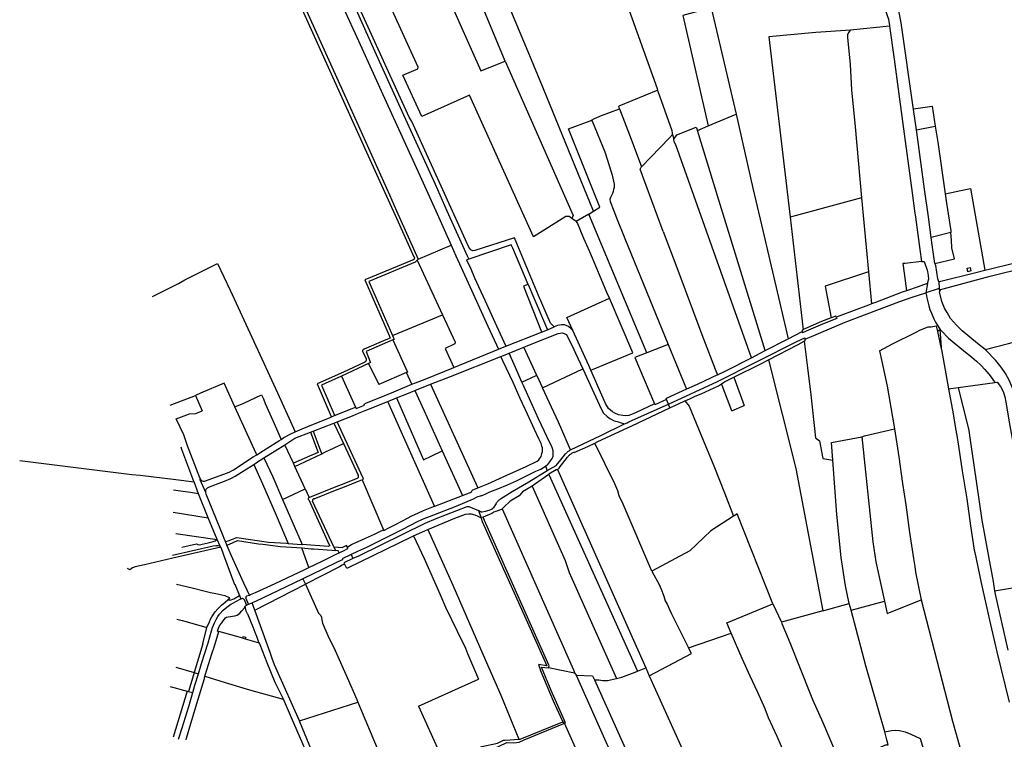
# Model space of a CAD drawing. Header units: inches. Extents: x 210911 to 224988, y 571697 to 586201.
# Tile 183 of 256: x 211716 to 213439, y 581074 to 582335. Entities that reach past the tile are written whole.
import ezdxf

# ---------------------------------------------------------------- set-up
doc = ezdxf.new("R2010")
doc.units = ezdxf.units.IN
doc.header["$MEASUREMENT"] = 0

msp = doc.modelspace()

# ---------------------------------------------------------------- linework, layer by layer
for points in [[(212832.58, 582211.311), (212831.98, 582213.352), (212771.724, 582381.548), (212803.245, 582389.682), (212809.346, 582385.996), (212911.377, 582416.535)], [(212682.161, 581986.513), (212677.223, 581989.943), (212671.417, 581989.943), (212615.007, 581954.177), (212503.122, 582202.667), (212419.771, 582164.97), (212386.526, 582237.817), (212412.652, 582248.703), (212413.119, 582251.658), (212343.05, 582405.581), (212347.892, 582408.259)], [(213193.77, 582404.34), (213196.02, 582396.25), (213197.73, 582393.1), (213199.99, 582390.37), (213214.36, 582375.03), (213219.05, 582369.72), (213221.31, 582366.93), (213225.21, 582361.29), (213228.76, 582355.28), (213231.77, 582348.97), (213234.34, 582342.27), (213236.36, 582335.47), (213238.4, 582324.3), (213238.489, 582323.637)], [(212465.232, 582375.143), (212522.778, 582245.077), (212565.545, 582262.183)], [(212565.545, 582262.183), (212522.388, 582365.717)], [(212720.092, 581999.319), (212632.713, 582213.401), (212605.452, 582278.345), (212568.003, 582368.801)], [(213280.024, 582178.485), (213279.59, 582181.345), (213258.584, 582329.211), (213251.409, 582365.267), (213250.772, 582366.028)], [(212209.454, 582353.677), (212322.794, 582102.592), (212369.362, 582000), (212372.917, 581992.167), (212405.872, 581919.651)], [(212215.652, 582355.325), (212284.1, 582203.01), (212363.012, 582027.71), (212375.432, 582000), (212413.368, 581915.366)], [(212282.698, 582354.989), (212308.707, 582297.56), (212357.307, 582190.815), (212416.115, 582062.005), (212443.919, 582000), (212470.984, 581939.643)], [(212299.155, 582363.377), (212336.62, 582279.955), (212384.69, 582174.447), (212442.663, 582046.394), (212463.535, 582000), (212498.994, 581921.182), (212501.592, 581915.408)], [(212651.404, 581796.767), (212645.056, 581803.241), (212624.038, 581851.4), (212585.977, 581942.629), (212581.86, 581952.494), (212512.138, 581930.252), (212508.693, 581929.669), (212505.161, 581931.505), (212502.106, 581936.186), (212402.323, 582156.341), (212397.237, 582164.112), (212313.412, 582348.298)], [(212925.779, 582355.487), (212876.41, 582342.278), (212921.058, 582148.61)], [(212925.779, 582355.487), (212969.745, 582169.115)], [(213169.929, 582316.358), (213109.297, 582312.215), (213027.014, 582304.888), (213064.256, 581988.891)], [(213169.929, 582316.358), (213168.706, 582315.072), (213168.569, 582314.928), (213166.449, 582312.278), (213164.738, 582308.396), (213164.865, 582303.757), (213169.111, 582256.009), (213171.606, 582212.124), (213178.312, 582147.084)], [(213238.489, 582323.637), (213169.929, 582316.358)], [(213238.489, 582323.637), (213246.33, 582265.42), (213253.43, 582212.8), (213261.08, 582156.31), (213268.61, 582100.23), (213277.79, 582031.65), (213282.083, 582000), (213283.51, 581988.926), (213291.259, 581932.44), (213294.06, 581911.09)], [(212565.545, 582262.183), (212684.684, 581991.556), (212682.161, 581986.513)], [(212832.58, 582211.311), (212764.234, 582183.117)], [(212858.145, 582133.661), (212858.309, 582133.849), (212858.564, 582136.772), (212857.674, 582140.204), (212833.251, 582209.031), (212832.58, 582211.311)], [(212716.827, 582158.938), (212721.646, 582161.384), (212734.18, 582167.165), (212765.854, 582178.833)], [(212765.854, 582178.833), (212764.234, 582183.117)], [(212765.854, 582178.833), (212786.045, 582125.426), (212804.161, 582076.958)], [(213280.024, 582178.485), (213312.636, 582183.097)], [(213285.385, 582141.944), (213280.154, 582177.632), (213280.024, 582178.485)], [(213312.636, 582183.097), (213318.233, 582148.121)], [(212720.092, 581999.319), (212731.41, 582006.456), (212676.384, 582143.477), (212714.489, 582157.751), (212716.827, 582158.938)], [(212716.827, 582158.938), (212718.045, 582155.973), (212739.654, 582103.384)], [(212921.058, 582148.61), (212969.745, 582169.115)], [(212969.745, 582169.115), (212999.098, 582039.415), (213014.359, 581975.301), (213060.585, 581775.63)], [(212860.832, 582125.249), (212865.744, 582133.013), (212899.519, 582146.381), (212901.936, 582140.556)], [(212901.936, 582140.556), (212921.058, 582148.61)], [(212964.235, 581939.186), (212939.368, 582018.501), (212901.936, 582140.556)], [(213178.312, 582147.084), (213189.23, 582022.928)], [(213285.385, 582141.944), (213318.233, 582148.121)], [(213311.315, 581953.376), (213306.594, 581989.265), (213299.343, 582038.036), (213285.834, 582137.52), (213285.385, 582141.944)], [(213318.233, 582148.121), (213322.715, 582120.114), (213335.623, 582030.002)], [(212804.161, 582076.958), (212853.273, 582128.077), (212858.145, 582133.661)], [(212858.145, 582133.661), (212860.832, 582125.249)], [(212996.449, 581742.621), (212864.025, 582115.57), (212861.517, 582120.855), (212860.832, 582125.249)], [(212739.654, 582103.384), (212744.494, 582088.643), (212753.038, 582062.62), (212756.47, 582046.55), (212756.163, 582041.089), (212755.273, 582037.372), (212754.308, 582033.767), (212753.36, 582030.3), (212751.564, 582026.796), (212749.937, 582023.115), (212748.812, 582020.008), (212749.304, 582016.215), (212755.615, 582000), (212760.477, 581987.507)], [(212841.954, 581963.714), (212812.025, 582044.045), (212801.559, 582072.824), (212803.776, 582076.421)], [(212803.776, 582076.421), (212804.161, 582076.958)], [(213335.623, 582030.002), (213374.375, 582038.063), (213379.889, 582039.204)], [(213379.889, 582039.204), (213405.384, 581896.034)], [(213189.23, 582022.928), (213072.844, 581991.23), (213064.256, 581988.891)], [(213189.23, 582022.928), (213201.467, 581893.289)], [(213335.623, 582030.002), (213337.965, 582013.653), (213345.443, 581964.748), (213345.643, 581961.905)], [(212689.654, 581981.308), (212682.161, 581986.513)], [(212711.751, 581994.33), (212689.654, 581981.308)], [(212711.751, 581994.33), (212720.092, 581999.319)], [(212813.622, 581751.073), (212711.751, 581994.33)], [(212760.477, 581987.507), (212775.214, 581951.336), (212850.877, 581765.628)], [(213064.256, 581988.891), (213086.89, 581791.716)], [(212689.654, 581981.308), (212692.054, 581977.959), (212696.213, 581967.905), (212702.455, 581952.137), (212712.814, 581928.882), (212725.428, 581899.286), (212728.324, 581892.368), (212744.671, 581853.674), (212747.887, 581847.209)], [(212841.954, 581963.714), (212865.954, 581900.874), (212909.876, 581783.21), (212933.158, 581722.54), (212936.953, 581712.65)], [(213345.643, 581961.905), (213311.315, 581953.376)], [(213317.561, 581907.691), (213317.499, 581907.824), (213312.787, 581940.337), (213311.315, 581953.376)], [(213317.561, 581907.691), (213352.096, 581915.943), (213347.253, 581934.896), (213346.585, 581948.547), (213346.572, 581948.726), (213345.643, 581961.905)], [(212413.368, 581915.366), (212470.984, 581939.643)], [(212470.984, 581939.643), (212479.281, 581921.139), (212500.825, 581873.73), (212534.938, 581797.713)], [(212605.599, 581871.149), (212578.59, 581934.483), (212575.977, 581940.517), (212501.592, 581915.408)], [(213020.826, 581755.143), (212964.235, 581939.186)], [(212405.872, 581919.651), (212406.151, 581919.228), (212406.37, 581918.771), (212406.523, 581918.288), (212406.609, 581917.788), (212406.626, 581917.282), (212406.573, 581916.778), (212406.452, 581916.286), (212406.264, 581915.815), (212406.013, 581915.375), (212405.704, 581914.973), (212405.343, 581914.617), (212404.937, 581914.314), (212404.493, 581914.07), (212404.02, 581913.888), (212403.526, 581913.774)], [(212413.368, 581915.366), (212411.565, 581913.705)], [(212501.592, 581915.408), (212498.382, 581914.325)], [(211947.881, 581849.711), (211993.798, 581872.812), (212004.649, 581878.896), (212062.04, 581907.753), (212084.193, 581861.181), (212166.939, 581680.948), (212198.052, 581612.98)], [(212403.526, 581913.774), (212319.927, 581878.972), (212362.416, 581781.607)], [(212411.565, 581913.705), (212407.859, 581910.291), (212326.641, 581875.96), (212343.551, 581837.843), (212368.394, 581781.676)], [(212411.565, 581913.705), (212448.059, 581834.394), (212455.768, 581817.842)], [(212498.256, 581912.91), (212498.382, 581914.325)], [(212498.256, 581912.91), (212505.254, 581898.143), (212512.051, 581882.695), (212530.119, 581843.423), (212550.013, 581798.829), (212566.476, 581762.77)], [(213294.06, 581911.09), (213265.408, 581907.95), (213261.83, 581907.559), (213263.849, 581890.769), (213267.946, 581859.799)], [(213294.06, 581911.09), (213299.14, 581911.25), (213304.145, 581895.822), (213304.76, 581893.45), (213305.78, 581886.88), (213306.51, 581880.09), (213304.9, 581874.247)], [(213324.377, 581875.409), (213322.564, 581880.613), (213319.266, 581904.055), (213317.561, 581907.691)], [(213328.318, 581861.928), (213332.037, 581863.298), (213414.435, 581885.24), (213478.198, 581901.525), (213519.149, 581911.504), (213524.197, 581912.698), (213526.525, 581913.187)], [(213379.312, 581900.46), (213380.633, 581894.607), (213375.268, 581893.398), (213373.948, 581899.25), (213379.312, 581900.46)], [(213405.384, 581896.034), (213414.783, 581898.421), (213453.032, 581907.906)], [(213201.467, 581893.289), (213125.617, 581868.21)], [(213201.467, 581893.289), (213206.796, 581836.841)], [(213324.377, 581875.409), (213328.08, 581876.561), (213387.208, 581891.417), (213405.384, 581896.034)], [(212605.599, 581871.149), (212605.31, 581871.03), (212597.67, 581867.9), (212628.81, 581787.9), (212628.986, 581787.476)], [(212605.599, 581871.149), (212615.701, 581847.461), (212639.435, 581791.806)], [(213125.617, 581868.21), (213136.283, 581812.48)], [(213304.687, 581872.904), (213302.878, 581872.043), (213297.506, 581870.459), (213288.239, 581866.912), (213267.946, 581859.799)], [(213304.687, 581872.904), (213302.05, 581856.284)], [(213304.9, 581874.247), (213304.687, 581872.904)], [(213325.402, 581863.811), (213323.362, 581863.153)], [(213324.377, 581875.409), (213325.402, 581863.811)], [(213325.402, 581863.811), (213325.931, 581857.825)], [(212673.466, 581813.259), (212747.887, 581847.209)], [(212788.699, 581751.299), (212747.887, 581847.209)], [(213090.328, 581775.394), (213160.824, 581805.219), (213254.714, 581840.455), (213278.008, 581848.534), (213302.05, 581856.284)], [(213267.946, 581859.799), (213260.469, 581857.641), (213213.858, 581839.689), (213206.796, 581836.841)], [(213323.362, 581863.153), (213302.05, 581856.284)], [(213302.357, 581854.64), (213302.05, 581856.284)], [(213302.357, 581854.64), (213303.381, 581847.528), (213305.1, 581840.538), (213306.909, 581833.839), (213309.101, 581827.317), (213311.631, 581820.755), (213315.871, 581811.065), (213318.717, 581804.975), (213320.277, 581801.908), (213326.708, 581792.291)], [(213325.931, 581857.825), (213326.687, 581860.439), (213328.318, 581861.928)], [(213405.403, 581756.995), (213392.509, 581767.584), (213365.371, 581790.052), (213355.638, 581799.603), (213345.142, 581811.651), (213338.934, 581821.686), (213334.338, 581829.636), (213329.681, 581841.312), (213325.931, 581857.825)], [(213206.796, 581836.841), (213201.403, 581834.666), (213151.54, 581815.945), (213145.06, 581813.449)], [(212368.394, 581781.676), (212455.768, 581817.842)], [(212455.768, 581817.842), (212478.001, 581770.108), (212477.46, 581767.22), (212460.677, 581758.919), (212475.644, 581725.817)], [(212683.825, 581790.614), (212673.466, 581813.259)], [(213145.06, 581813.449), (213145.869, 581811.349), (213120.887, 581801.729), (213092.073, 581789.325), (213085.721, 581786.051), (213085.427, 581788.431)], [(213136.283, 581812.48), (213119.178, 581805.893), (213090.159, 581793.401), (213088.481, 581792.536), (213086.89, 581791.716)], [(213145.06, 581813.449), (213144.251, 581815.549), (213136.283, 581812.48)], [(212534.938, 581797.713), (212553.72, 581757.58)], [(212639.435, 581791.806), (212651.404, 581796.767)], [(212683.825, 581790.614), (212681.165, 581793.466), (212676.453, 581797.607), (212669.143, 581800.217), (212663.816, 581800.581), (212657.317, 581799.218), (212651.404, 581796.767)], [(213283.751, 581786.946), (213292.542, 581791.327), (213306.148, 581796.845), (213311.176, 581796.626), (213320.014, 581798.304), (213322.145, 581788.69)], [(212362.416, 581781.607), (212364.419, 581777.016)], [(212368.394, 581781.676), (212371.446, 581774.777), (212369.081, 581773.755)], [(212566.476, 581762.77), (212628.986, 581787.476)], [(212597.873, 581761.18), (212601.053, 581762.494), (212616.685, 581768.77), (212658.382, 581785.218), (212665.045, 581786.475), (212668.942, 581785.344), (212672.462, 581783.081), (212673.971, 581780.818), (212685.914, 581756.806), (212688.679, 581750.645), (212701.318, 581722.989)], [(212628.986, 581787.476), (212639.435, 581791.806)], [(212715.645, 581720.788), (212711.852, 581729.345), (212683.825, 581790.614)], [(212851.181, 581661.386), (212937.113, 581700.995), (213076.064, 581771.22), (213090.079, 581777.706), (213090.328, 581775.394)], [(213060.585, 581775.63), (213085.427, 581788.431)], [(213086.89, 581791.716), (213085.133, 581790.81), (213085.427, 581788.431)], [(213220.625, 581754.589), (213243.639, 581766.959), (213283.751, 581786.946)], [(213322.145, 581788.69), (213324.138, 581790.263)], [(213322.145, 581788.69), (213328.849, 581758.45)], [(213324.138, 581790.263), (213326.298, 581791.968)], [(213326.298, 581791.968), (213326.708, 581792.291)], [(213326.298, 581791.968), (213328.424, 581761.369), (213328.849, 581758.45)], [(213326.708, 581792.291), (213329.255, 581789.535), (213341.493, 581777.056), (213357.644, 581763.66), (213371.287, 581752.36), (213378.663, 581746.363), (213382.198, 581743.489), (213390.286, 581736.779), (213397.996, 581729.675), (213405.163, 581721.98), (213412.002, 581713.843), (213417.696, 581706.116), (213419.761, 581703.311), (213421.83, 581700.24), (213422.456, 581699.477)], [(213405.403, 581756.995), (213446.31, 581767.41), (213477.704, 581776.328), (213484.769, 581778.363)], [(212364.419, 581777.016), (212356.854, 581773.839), (212318.778, 581757.852)], [(212369.081, 581773.755), (212322.042, 581753.44), (212329.215, 581735.567), (212329.729, 581734.287), (212326.489, 581732.786)], [(212369.081, 581773.755), (212394.352, 581717.266)], [(212553.72, 581757.58), (212566.476, 581762.77)], [(212572.476, 581750.689), (212597.873, 581761.18)], [(212620.7, 581711.804), (212597.873, 581761.18)], [(212850.877, 581765.628), (212813.622, 581751.073)], [(212850.877, 581765.628), (212877.51, 581700.26), (212882.747, 581687.407)], [(213020.826, 581755.143), (213059.789, 581775.22), (213060.585, 581775.63)], [(213026.184, 581739), (213078.136, 581766.028), (213088.965, 581771.662)], [(213088.965, 581771.662), (213090.636, 581772.531)], [(213088.965, 581771.662), (213094.453, 581725.226), (213100.488, 581677.584), (213108.7, 581602.127), (213115.884, 581597.236), (213121.365, 581565.972), (213138.898, 581563.084)], [(213090.636, 581772.531), (213090.328, 581775.394)], [(212318.778, 581757.852), (212318.243, 581757.675), (212317.737, 581757.426), (212317.27, 581757.11), (212316.85, 581756.733), (212316.486, 581756.302), (212316.185, 581755.825), (212315.951, 581755.312), (212315.79, 581754.771), (212315.705, 581754.214)], [(212315.705, 581754.214), (212321.941, 581740.831)], [(212435.038, 581696.137), (212469.692, 581709.862), (212558.011, 581744.845)], [(212475.644, 581725.817), (212553.72, 581757.58)], [(212517.741, 581514.934), (212534.863, 581521.757), (212568.649, 581536.876), (212602.183, 581552.208), (212621.679, 581561.807), (212624.19, 581564.084), (212625.76, 581565.668), (212627.272, 581567.854), (212628.385, 581569.998), (212629.261, 581572.035), (212629.871, 581575.07), (212630.683, 581578.607), (212630.999, 581582.136), (212630.774, 581584.81), (212629.917, 581587.995), (212628.317, 581592.398), (212624.114, 581600.564), (212616.838, 581616.897), (212604.41, 581643.809), (212591.923, 581671.299), (212579.36, 581699.434), (212561.592, 581737.155), (212558.011, 581744.845)], [(212558.011, 581744.845), (212559.409, 581745.399), (212572.476, 581750.689)], [(212594.733, 581700.158), (212587.488, 581716.091), (212572.476, 581750.689)], [(212715.645, 581720.788), (212788.699, 581751.299)], [(212813.622, 581751.073), (212792.444, 581742.799)], [(212996.449, 581742.621), (213011.736, 581750.459), (213020.826, 581755.143)], [(213220.625, 581754.589), (213224.82, 581735.868), (213233.901, 581692.717), (213243.511, 581638.536), (213246.711, 581618.247)], [(213328.849, 581758.45), (213329.118, 581757.236), (213341.276, 581687.94)], [(213464.344, 581659.232), (213457.863, 581678.209), (213453.968, 581688.322), (213451.079, 581695.474), (213447.56, 581703.434), (213441.029, 581715.235), (213433.867, 581725.87), (213424.399, 581737.891), (213406.769, 581755.874), (213405.403, 581756.995)], [(212318.581, 581734.511), (212282.216, 581717.592), (212236.25, 581696.771), (212261.139, 581639.858), (212261.462, 581639.12)], [(212326.489, 581732.786), (212278.771, 581710.674)], [(212321.941, 581740.831), (212322.076, 581740.237), (212322.14, 581739.632), (212322.131, 581739.023), (212322.051, 581738.419), (212321.899, 581737.83), (212321.679, 581737.262), (212321.393, 581736.724), (212321.046, 581736.224), (212320.642, 581735.769), (212320.186, 581735.365), (212319.686, 581735.017), (212319.149, 581734.731), (212318.581, 581734.511)], [(212326.489, 581732.786), (212344.046, 581696.035)], [(212402.109, 581696.145), (212408.717, 581698.853), (212425.468, 581705.404), (212475.644, 581725.817)], [(212792.444, 581742.799), (212826.687, 581661.68)], [(212936.953, 581712.65), (212950.417, 581719.021), (212951.745, 581719.702), (212996.449, 581742.621)], [(212965.821, 581708.714), (213012.798, 581732.036), (213026.184, 581739)], [(213026.184, 581739), (213074.418, 581548.802), (213121.74, 581299.318)], [(212278.771, 581710.674), (212250.381, 581697.519), (212243.708, 581694.427), (212266.105, 581643.054), (212266.87, 581641.298)], [(212278.771, 581710.674), (212303.412, 581656.171)], [(212392.946, 581716.673), (212344.046, 581696.035)], [(212392.946, 581716.673), (212394.352, 581717.266)], [(212402.109, 581696.145), (212392.946, 581716.673)], [(212594.733, 581700.158), (212619.526, 581711.277), (212620.7, 581711.804)], [(212620.7, 581711.804), (212631.047, 581689.778)], [(212631.047, 581689.778), (212701.318, 581722.989)], [(212701.318, 581722.989), (212730.372, 581659.413), (212733.845, 581651.763), (212737.868, 581645.603), (212743.776, 581639.946), (212748.805, 581636.049), (212756.348, 581632.278), (212764.016, 581630.14), (212766.656, 581629.512), (212774.41, 581626.709)], [(212826.687, 581661.68), (212793.691, 581646.061), (212781.896, 581641.679), (212776.166, 581641.174), (212771.616, 581641.342), (212764.033, 581642.859), (212757.63, 581645.555), (212753.17, 581648.095), (212746.261, 581653.824), (212741.374, 581662.755), (212715.645, 581720.788)], [(212936.953, 581712.65), (212901.726, 581695.979), (212882.747, 581687.407)], [(212944.227, 581697.145), (212949.21, 581700.468), (212965.821, 581708.714)], [(212965.821, 581708.714), (212983.863, 581659.119)], [(212092.137, 581656.509), (212073.74, 581698.039), (212032.228, 581680.367), (212023.178, 581676.516)], [(212303.412, 581656.171), (212304.619, 581653.648), (212318.958, 581659.826), (212318.379, 581661.525), (212322.889, 581663.685), (212353.507, 581676.23), (212370.536, 581683.208), (212402.109, 581696.145)], [(212407.455, 581685.213), (212435.038, 581696.137)], [(212435.038, 581696.137), (212517.741, 581514.934)], [(212635.793, 581552.871), (212636.555, 581553.386), (212639.815, 581555.592), (212639.903, 581555.652), (212641.963, 581557.929), (212643.709, 581560.514), (212647.559, 581566.459), (212648.983, 581568.547), (212649.542, 581570.434), (212649.679, 581573.016), (212649.763, 581576.262), (212649.239, 581579.734), (212648.512, 581583.634), (212646.67, 581588.289), (212643.195, 581595.009), (212634.154, 581613.529), (212623.919, 581635.583), (212597.643, 581693.758), (212594.733, 581700.158)], [(212881.588, 581667.666), (212888.567, 581670.478), (212897.918, 581675.113), (212908.274, 581679.314), (212939.06, 581693.699), (212944.227, 581697.145)], [(212962.484, 581649.877), (212945.455, 581694.094), (212944.227, 581697.145)], [(213358.166, 581690.34), (213422.456, 581699.477)], [(213422.456, 581699.477), (213422.648, 581699.243), (213425.906, 581699.899), (213426.622, 581700.024), (213432.454, 581692.164), (213435.541, 581687.177), (213437.731, 581681.937), (213440.065, 581674.224), (213442.031, 581665.098), (213449.076, 581623.437), (213464.465, 581537.624), (213470.824, 581500), (213477.724, 581459.177), (213488.985, 581398.922), (213499.325, 581347.544)], [(211978.815, 581659.584), (212023.178, 581676.516)], [(212023.178, 581676.516), (212034.832, 581649.835)], [(212092.137, 581656.509), (212107.83, 581663.195), (212138.983, 581677.846), (212142.15, 581670.967), (212145.384, 581662.725), (212158.96, 581632.578), (212173.457, 581599.685)], [(212375.406, 581672.338), (212393.565, 581679.712), (212407.455, 581685.213)], [(212407.455, 581685.213), (212423.623, 581649.891), (212455.209, 581579.816)], [(212679.777, 581581.243), (212658.636, 581629.874), (212631.047, 581689.778)], [(212882.747, 581687.407), (212847.039, 581671.278)], [(213341.276, 581687.94), (213341.558, 581687.98)], [(213341.276, 581687.94), (213349.409, 581644.266), (213352.618, 581625.685)], [(213341.558, 581687.98), (213358.166, 581690.34)], [(213358.166, 581690.34), (213376.971, 581615.128), (213378.945, 581602.46), (213385.66, 581554.331), (213400.07, 581458.387), (213411.468, 581394.674), (213419.849, 581350.811), (213422.217, 581334.591)], [(212271.337, 581630.488), (212298.451, 581641.158), (212308.822, 581645.535), (212323.418, 581651.228), (212360.163, 581666.149)], [(212360.163, 581666.149), (212375.406, 581672.338)], [(212441.971, 581482.793), (212385.881, 581608.508), (212360.163, 581666.149)], [(212375.406, 581672.338), (212422.297, 581563.692)], [(212774.41, 581626.709), (212778.996, 581628.931), (212781.759, 581630.27), (212847.518, 581659.744), (212851.181, 581661.386)], [(212847.849, 581669.343), (212827.51, 581660.08), (212826.809, 581661.738), (212826.687, 581661.68)], [(212847.849, 581669.343), (212847.039, 581671.278)], [(212851.181, 581661.386), (212847.849, 581669.343)], [(212853.915, 581654.858), (212851.181, 581661.386)], [(212853.915, 581654.858), (212878.926, 581666.593), (212880.151, 581667.087)], [(212880.151, 581667.087), (212881.588, 581667.666)], [(212880.151, 581667.087), (212887.38, 581657.924), (212895.894, 581637.92), (212912.071, 581598.168), (212930.699, 581553.3), (212949.477, 581506.148), (212965.387, 581465.276)], [(212962.484, 581649.877), (212983.863, 581659.119)], [(211989.682, 581635.488), (212012.713, 581644.591), (212023.766, 581645.063), (212034.832, 581649.835)], [(212130.582, 581572.87), (212129.634, 581574.933), (212092.137, 581656.509)], [(212261.462, 581639.12), (212266.87, 581641.298)], [(212266.87, 581641.298), (212297.921, 581653.805), (212303.412, 581656.171)], [(212722.126, 581593.131), (212727.756, 581595.79), (212787.117, 581623.517), (212853.66, 581654.738), (212853.915, 581654.858)], [(212030.988, 581532.101), (212009.508, 581588.638), (212002.83, 581607.724), (211989.682, 581635.488)], [(212198.052, 581612.98), (212209.846, 581618.183), (212230.098, 581626.216), (212257.822, 581637.654), (212261.462, 581639.12)], [(212229.492, 581614.143), (212265.744, 581628.298)], [(212265.744, 581628.298), (212271.337, 581630.488)], [(212265.744, 581628.298), (212282.285, 581592.565)], [(212315.085, 581529.104), (212317.306, 581530.003), (212316.617, 581531.662), (212271.337, 581630.488)], [(212679.777, 581581.243), (212733.189, 581606.731), (212774.41, 581626.709)], [(213352.618, 581625.685), (213357.171, 581599.317), (213365.318, 581544.801), (213373.331, 581495.625), (213380.079, 581448.11), (213386.684, 581405.767), (213387.539, 581401.752)], [(212173.457, 581599.685), (212178.254, 581603.121), (212190.528, 581609.661), (212198.052, 581612.98)], [(212179.555, 581590.429), (212197.541, 581601.738), (212224.649, 581612.252)], [(212224.649, 581612.252), (212237.944, 581576.998), (212222.736, 581570.171), (212195.066, 581557.75)], [(212224.649, 581612.252), (212229.492, 581614.143)], [(212229.492, 581614.143), (212236.661, 581595.189), (212242.352, 581579.744), (212244.265, 581574.54)], [(213190.019, 581604.218), (213194.174, 581605.8), (213246.711, 581618.247)], [(213246.711, 581618.247), (213254.389, 581569.224)], [(212130.582, 581572.87), (212142.147, 581580.148), (212153.583, 581587.026), (212169.561, 581596.895), (212173.457, 581599.685)], [(212143.277, 581567.533), (212162.613, 581579.777), (212179.555, 581590.429)], [(212195.066, 581557.75), (212179.555, 581590.429)], [(212244.265, 581574.54), (212249.629, 581577.095), (212282.285, 581592.565)], [(212282.285, 581592.565), (212308.123, 581536.746)], [(212686.423, 581576.983), (212709.927, 581587.37), (212722.126, 581593.131)], [(212821.984, 581368.646), (212771.775, 581486.136), (212765.109, 581500.838), (212762.826, 581509.514), (212757.239, 581522.004), (212722.126, 581593.131)], [(213138.898, 581563.084), (213136.544, 581594.482), (213190.019, 581604.218)], [(213190.019, 581604.218), (213208.922, 581420.534), (213214.069, 581385.358), (213229.228, 581316.174)], [(212020.876, 581525.214), (212020.612, 581525.928), (211999.704, 581582.106), (211998.035, 581585.97)], [(212030.988, 581532.101), (212032.913, 581528.493), (212034.798, 581526.985), (212036.936, 581526.231), (212039.198, 581526.356), (212079.679, 581541.316), (212083.644, 581543.029), (212089.678, 581546.549), (212124.412, 581568.987), (212130.582, 581572.87)], [(212197.481, 581552.408), (212224.709, 581565.224), (212244.265, 581574.54)], [(212422.297, 581563.692), (212437.004, 581570.846), (212455.209, 581579.816)], [(212455.209, 581579.816), (212490.508, 581501.503)], [(212639.123, 581545.401), (212654.606, 581553.898), (212662.865, 581563.584), (212671.308, 581574.208)], [(212671.308, 581574.208), (212672.194, 581575.274), (212673.135, 581576.292), (212674.128, 581577.259), (212675.171, 581578.173), (212676.26, 581579.03), (212677.393, 581579.829), (212678.566, 581580.568), (212679.777, 581581.243)], [(212686.423, 581576.983), (212685.175, 581576.528), (212683.952, 581576.008), (212682.759, 581575.423), (212681.598, 581574.777), (212680.473, 581574.071), (212679.387, 581573.306), (212678.343, 581572.484), (212677.343, 581571.609), (212676.391, 581570.682), (212675.489, 581569.707), (212674.64, 581568.685)], [(211715.654, 581562.847), (211912.232, 581538.33), (211926.461, 581536.725), (211989.051, 581529.207), (212020.876, 581525.214)], [(212041.368, 581506.186), (212041.453, 581509.981), (212042.333, 581512.621), (212044.596, 581514.884), (212047.99, 581516.518), (212069.631, 581524.981), (212074.024, 581526.423), (212085.474, 581531.236), (212092.996, 581535.501), (212108.711, 581545.181), (212125.342, 581555.501)], [(212125.342, 581555.501), (212126.764, 581556.383), (212130.045, 581559.154), (212143.277, 581567.533)], [(212125.342, 581555.501), (212140.774, 581521.577), (212164.448, 581467.035), (212185.423, 581417.443)], [(212143.277, 581567.533), (212158.735, 581534.123), (212175.54, 581494.539)], [(212197.481, 581552.408), (212195.066, 581557.75)], [(212660.25, 581549.839), (212674.64, 581568.685)], [(213167.853, 581312.016), (213161.109, 581343.306), (213153.635, 581392.784), (213146.007, 581468.292), (213138.898, 581563.084)], [(213254.389, 581569.224), (213260.943, 581522.226), (213266.639, 581485.188), (213273.273, 581436.615), (213279.968, 581390.984), (213282.357, 581376.86)], [(212215.233, 581513.142), (212197.481, 581552.408)], [(212306.741, 581531.838), (212307.176, 581532.006), (212307.58, 581532.239), (212307.944, 581532.532), (212308.258, 581532.877), (212308.515, 581533.266), (212308.709, 581533.69), (212308.836, 581534.139), (212308.891, 581534.602), (212308.875, 581535.069), (212308.787, 581535.527), (212308.63, 581535.966), (212308.407, 581536.376), (212308.123, 581536.746)], [(212523.501, 581501.074), (212530.644, 581503.97), (212538.554, 581507.568), (212552.876, 581513.317), (212569.43, 581520.062), (212585.167, 581527.07), (212601.497, 581535.208), (212610.868, 581540.067), (212619.279, 581543.779), (212628.051, 581547.646), (212635.793, 581552.871)], [(212557.525, 581495.284), (212577.579, 581508.189), (212606.87, 581525.35), (212638.853, 581545.253), (212639.123, 581545.401)], [(212641.839, 581538.408), (212616.756, 581520.381), (212612.586, 581517.839)], [(212635.793, 581552.871), (212639.123, 581545.401)], [(212654.478, 581546.103), (212642.159, 581538.638), (212641.839, 581538.408)], [(212641.839, 581538.408), (212797.174, 581193.788)], [(212656.864, 581546.823), (212656.29, 581546.575), (212655.699, 581546.371), (212655.094, 581546.214), (212654.478, 581546.103)], [(212660.25, 581549.839), (212659.812, 581549.211), (212659.318, 581548.627), (212658.77, 581548.091), (212658.176, 581547.61), (212657.538, 581547.186), (212656.864, 581546.823)], [(212656.864, 581546.823), (212811.729, 581199.479)], [(212028.514, 581504.573), (212020.876, 581525.214)], [(212041.368, 581506.186), (212041.232, 581506.581), (212031.772, 581528.661), (212031.426, 581530.949), (212030.988, 581532.101)], [(212223.79, 581498.434), (212269.801, 581516.973), (212279.064, 581520.459), (212306.741, 581531.838)], [(212231.31, 581495.85), (212271.667, 581511.795), (212281.097, 581515.354), (212312.803, 581528.181), (212315.085, 581529.104)], [(212315.085, 581529.104), (212352.481, 581441.144)], [(212028.514, 581504.573), (212014.482, 581506.466), (212001.467, 581508.211), (211984.801, 581510.554)], [(212045.796, 581462.122), (212028.514, 581504.573)], [(212075.796, 581420.62), (212073.693, 581425.936), (212071.641, 581430.894), (212042.266, 581503.584), (212041.368, 581506.186)], [(212175.54, 581494.539), (212214.29, 581512.7), (212215.233, 581513.142)], [(212215.233, 581513.142), (212222.198, 581497.735)], [(212490.508, 581501.503), (212506.083, 581507.507), (212506.507, 581507.995), (212507.039, 581509.468), (212508.619, 581511.294), (212513.55, 581513.264), (212517.741, 581514.934)], [(212612.586, 581517.839), (212595.72, 581507.556), (212589.797, 581501.051), (212574.483, 581491.344), (212563.33, 581481.13), (212560.176, 581477.973)], [(212612.586, 581517.839), (212670.601, 581387.86), (212677.707, 581366.372), (212760.079, 581180.979)], [(212175.54, 581494.539), (212210.012, 581415.67)], [(212221.661, 581493.634), (212257.566, 581415.171), (212258.255, 581413.691), (212257.964, 581412.897), (212257.475, 581412.487), (212256.255, 581412.339), (212210.012, 581415.67)], [(212221.661, 581493.634), (212221.429, 581494.024), (212221.258, 581494.444), (212221.15, 581494.884), (212221.109, 581495.336), (212221.134, 581495.789), (212221.226, 581496.233), (212221.383, 581496.658), (212221.6, 581497.056), (212221.874, 581497.418), (212222.198, 581497.735)], [(212222.198, 581497.735), (212222.554, 581497.994), (212222.944, 581498.199), (212223.358, 581498.347), (212223.79, 581498.434)], [(212231.31, 581495.85), (212230.835, 581495.803), (212230.373, 581495.686), (212229.932, 581495.503), (212229.524, 581495.255), (212229.157, 581494.951), (212228.839, 581494.595), (212228.578, 581494.196), (212228.378, 581493.763), (212228.244, 581493.305), (212228.18, 581492.832), (212228.187, 581492.355), (212228.264, 581491.884), (212228.41, 581491.43)], [(212265.309, 581411.687), (212228.41, 581491.43)], [(212515.794, 581498.727), (212509.157, 581494.934), (212479.368, 581482.328), (212439.895, 581467.194), (212420.067, 581459.106), (212410.296, 581454.436), (212400.099, 581449.54), (212383.207, 581440.594), (212358.627, 581428.222), (212322.627, 581410.489), (212307.218, 581403.556), (212295.719, 581397.972)], [(212441.971, 581482.793), (212442.058, 581482.826), (212490.508, 581501.503)], [(212523.501, 581501.074), (212515.794, 581498.727)], [(212549.446, 581487.528), (212544.685, 581479.352)], [(212549.446, 581487.528), (212550.286, 581488.659), (212551.178, 581489.748), (212552.122, 581490.793), (212553.115, 581491.792), (212554.153, 581492.743), (212555.236, 581493.643), (212556.361, 581494.491), (212557.525, 581495.284)], [(211984.534, 581472.157), (212045.796, 581462.122)], [(212519.591, 581474.322), (212519.303, 581474.469), (212502.171, 581481.441), (212499.736, 581481.594), (212498.158, 581481.576), (212444.169, 581460.561), (212424.669, 581452.184), (212308.493, 581395.277), (212298.98, 581390.788)], [(212352.481, 581441.144), (212352.873, 581440.223), (212361.802, 581444.551), (212372.431, 581450.066), (212385.545, 581457.259), (212394.743, 581461.844), (212402.211, 581465.771), (212413.623, 581471.079), (212422.676, 581475.067), (212434.227, 581479.901), (212441.971, 581482.793)], [(212430.056, 581441.942), (212477.392, 581461.905), (212496.109, 581468.749), (212501.225, 581469.558), (212505.87, 581469.127), (212512.241, 581467.473), (212517.591, 581465.438), (212521.345, 581463.566), (212523.215, 581462.867)], [(212544.685, 581479.352), (212542.337, 581478.42), (212542.656, 581477.688), (212536.75, 581475.388), (212530.659, 581473.369), (212525.312, 581472.164), (212523.513, 581472.313), (212522.407, 581472.884), (212519.591, 581474.322)], [(212523.215, 581462.867), (212519.591, 581474.322)], [(212547.619, 581472.842), (212545.154, 581471.95), (212544.052, 581470.913), (212541.889, 581469.678), (212526.892, 581463.213)], [(212560.176, 581477.973), (212558.815, 581476.612), (212547.619, 581472.842)], [(212560.176, 581477.973), (212680.598, 581206.446), (212685.278, 581195.887), (212687.008, 581190.935)], [(213034.209, 581311.952), (212971.405, 581469.202), (212967.429, 581466.608)], [(212061.143, 581424.439), (212045.796, 581462.122)], [(212526.892, 581463.213), (212523.215, 581462.867)], [(212523.52, 581461.903), (212523.215, 581462.867)], [(212523.52, 581461.903), (212525.417, 581455.906), (212560.063, 581377.848), (212606.844, 581273.963), (212638.31, 581203.177), (212623.893, 581205.499), (212627.73, 581193.428), (212649.55, 581141.886), (212662.316, 581113.793), (212666.627, 581105.123)], [(212641.367, 581200.346), (212642.47, 581203.332), (212580.586, 581342.123), (212529.492, 581457.35), (212526.892, 581463.213)], [(212965.387, 581465.276), (212925.569, 581439.296), (212888.711, 581404.677), (212821.984, 581368.646)], [(212967.429, 581466.608), (212965.387, 581465.276)], [(211989.172, 581435.147), (212061.143, 581424.439)], [(212289.222, 581411.048), (212290.308, 581411.608), (212296.755, 581415.623), (212321.039, 581426.418), (212336.973, 581433.845), (212346.322, 581438.158), (212352.481, 581441.144)], [(212405.01, 581430.876), (212430.056, 581441.942)], [(212430.056, 581441.942), (212473.823, 581344.577), (212526.283, 581223.823)], [(211999.75, 581410.74), (212025.398, 581416.571), (212027.702, 581415.4), (212030.37, 581415.162), (212034.99, 581416.247), (212045.703, 581418.759), (212054.387, 581420.761), (212057.864, 581422.161), (212061.143, 581424.439)], [(212066.702, 581412.758), (212061.143, 581424.439)], [(212075.796, 581420.62), (212080.314, 581422.28), (212095.752, 581427.951), (212150.979, 581419.966), (212182.673, 581417.641), (212185.423, 581417.443)], [(212078.203, 581414.534), (212075.796, 581420.62)], [(212078.203, 581414.534), (212082.71, 581416.461), (212097.028, 581422.585), (212133.461, 581416.875), (212141.478, 581416.139), (212172.02, 581412.348), (212200.83, 581410.442), (212209.55, 581409.647)], [(212185.423, 581417.443), (212209.297, 581415.722), (212210.012, 581415.67)], [(212284.235, 581381.194), (212285.448, 581378.887), (212287.424, 581375.126), (212288.401, 581374.723), (212289.767, 581374.63), (212401.465, 581429.31), (212405.01, 581430.876)], [(212405.01, 581430.876), (212423.649, 581390.991), (212451.012, 581329.442), (212460.881, 581305.979), (212491.958, 581242.183)], [(212067.682, 581410.7), (211983.945, 581391.811), (211934.015, 581380.255), (211917.827, 581376.321), (211913.136, 581374.594), (211908.624, 581371.222), (211904.571, 581373.851)], [(211982.986, 581397.131), (212054.462, 581413.288), (212058.774, 581413.894), (212063.3, 581413.895), (212065.588, 581413.271), (212066.16, 581413.115), (212066.702, 581412.758)], [(212067.682, 581410.7), (212066.702, 581412.758)], [(212067.682, 581410.7), (212072.237, 581397.589), (212091.463, 581345.694), (212092.159, 581345.949)], [(212117.69, 581327.019), (212113.747, 581335.864), (212108.283, 581348.121), (212085.824, 581397.136), (212080.36, 581409.082), (212078.203, 581414.534)], [(212221.937, 581375.306), (212209.55, 581409.647)], [(212209.55, 581409.647), (212225.731, 581408.171), (212230.062, 581407.776), (212261.985, 581405.514), (212268.375, 581405.062)], [(212221.937, 581375.306), (212244.968, 581386.327), (212265.896, 581396.966), (212270.995, 581399.398), (212274.865, 581401.148)], [(212265.309, 581411.687), (212280.695, 581410.578)], [(212265.309, 581411.687), (212268.375, 581405.062)], [(212274.865, 581401.148), (212273.219, 581404.719), (212268.375, 581405.062)], [(212274.865, 581401.148), (212279.671, 581403.322), (212281.275, 581404.147), (212290.278, 581408.78)], [(212289.222, 581411.048), (212287.922, 581413.845), (212280.695, 581410.578)], [(212290.278, 581408.78), (212289.222, 581411.048)], [(213387.539, 581401.752), (213398.925, 581348.282), (213413.244, 581283.3), (213426.247, 581227.891), (213447.634, 581139.304)], [(212280.532, 581388.932), (212277.925, 581387.666), (212271.595, 581384.594), (212246.348, 581372.338), (212211.494, 581355.632)], [(212284.235, 581381.194), (212280.341, 581379.201), (212275.224, 581376.583), (212215.738, 581346.143)], [(212295.719, 581397.972), (212279.894, 581390.289)], [(212279.894, 581390.289), (212280.532, 581388.932)], [(212298.98, 581390.788), (212283.125, 581383.309)], [(212283.125, 581383.309), (212284.235, 581381.194)], [(212295.719, 581397.972), (212298.98, 581390.788)], [(212117.69, 581327.019), (212119.774, 581327.745), (212128.533, 581331.264), (212162.818, 581347.119), (212214.553, 581371.772), (212221.937, 581375.306)], [(212821.984, 581368.646), (212835.453, 581344.14), (212839.984, 581334.691), (212843.164, 581325.091), (212845.648, 581316.698), (212849.188, 581310.879), (212853.035, 581301.844), (212856.335, 581293.924), (212886.655, 581234.625)], [(213282.357, 581376.86), (213284.016, 581367.055), (213293.795, 581318.813)], [(212211.494, 581355.632), (212195.54, 581347.985), (212128.596, 581315.898), (212122.313, 581313.445)], [(212211.494, 581355.632), (212215.738, 581346.143)], [(213422.217, 581334.591), (213499.325, 581347.544)], [(211990.104, 581346.125), (212017.395, 581339.687), (212040.606, 581333.846), (212049.551, 581331.808), (212058.836, 581329.544), (212074.574, 581326.373), (212082.324, 581322.612), (212083.042, 581321.47), (212081.741, 581319.772), (212080.135, 581318.515)], [(212092.159, 581345.949), (212100.167, 581326.329)], [(212127.192, 581300.675), (212215.738, 581346.143)], [(212215.738, 581346.143), (212238.503, 581295.224), (212242.968, 581290.994), (212243.909, 581288.499), (212244.337, 581283.677), (212245.829, 581278.015), (212255.16, 581256.354), (212259.89, 581246.461)], [(213422.217, 581334.591), (213423.102, 581328.528), (213445.215, 581230.43)], [(212028.696, 581189.292), (212034.181, 581207.073), (212045.476, 581243.294), (212051.225, 581264.404), (212053.106, 581270.294), (212054.858, 581274.439), (212056.589, 581278.561), (212059.423, 581284.29), (212062.567, 581289.459), (212065.666, 581293.503), (212072.09, 581300.367), (212078.322, 581305.967), (212085.202, 581310.852), (212085.649, 581311.17), (212094.148, 581315.714), (212102.67, 581320.197)], [(212043.481, 581270.223), (212047.718, 581279.902), (212049.9, 581284.721), (212051.992, 581288.631), (212054.537, 581292.632), (212057.992, 581297.541), (212062.448, 581303.179), (212069.088, 581309.525), (212075.089, 581314.564), (212080.135, 581318.515)], [(212080.135, 581318.515), (212082.056, 581318.187), (212086.092, 581318.516), (212088.576, 581319.654)], [(212088.576, 581319.654), (212090.267, 581320.429), (212100.167, 581326.329)], [(212100.167, 581326.329), (212102.67, 581320.197)], [(212102.67, 581320.197), (212103.416, 581320.59), (212105.649, 581321.765), (212107.615, 581320.522), (212108.005, 581320.669), (212112.454, 581309.59)], [(212116.214, 581311.115), (212111.691, 581322.159), (212112.04, 581322.239), (212112.105, 581322.742)], [(212112.105, 581322.742), (212112.366, 581324.565), (212113.212, 581325.458), (212117.69, 581327.019)], [(212116.214, 581311.115), (212122.313, 581313.445)], [(212127.192, 581300.675), (212122.313, 581313.445)], [(213170.915, 581300.61), (213229.228, 581316.174)], [(213229.228, 581316.174), (213233.918, 581294.772), (213293.795, 581318.813)], [(213293.795, 581318.813), (213348.497, 581105.992), (213361.116, 581060.758), (213379.13, 580990.694), (213395.954, 580936.264)], [(212061.818, 581264.096), (212064.4, 581271.007), (212066.305, 581274.629), (212069.433, 581278.52), (212071.915, 581282.033), (212075.683, 581286.984), (212077.915, 581288.46), (212080.69, 581289.033), (212092.092, 581290.392), (212096.274, 581292.118), (212100.731, 581295.247), (212104.322, 581299.134), (212109.326, 581304.782), (212110.494, 581307.701)], [(212110.494, 581307.701), (212110.665, 581308.129)], [(212134.962, 581243.254), (212133.962, 581245.732), (212130.631, 581254.514), (212127.602, 581261.417), (212124.185, 581271.045), (212114.869, 581293.793), (212114.648, 581294.233), (212112.229, 581299.072), (212110.494, 581307.701)], [(212110.665, 581308.129), (212112.454, 581309.59)], [(212112.454, 581309.59), (212116.214, 581311.115)], [(212205.159, 581106.842), (212166.064, 581194.586), (212161.482, 581204.942), (212157.528, 581216.137), (212153.961, 581226.231), (212149.423, 581239.075), (212127.192, 581300.675)], [(212961.285, 581260.477), (212953.278, 581278.207), (213034.209, 581311.952)], [(213034.209, 581311.952), (213049.117, 581279.38)], [(213121.74, 581299.318), (213049.117, 581279.38)], [(213121.74, 581299.318), (213167.853, 581312.016)], [(213170.915, 581300.61), (213167.853, 581312.016)], [(213230.298, 581087.742), (213197.022, 581203.372), (213170.915, 581300.61)], [(211990.658, 581285.063), (212000, 581282.438), (212009.027, 581279.902)], [(212009.027, 581279.902), (212043.481, 581270.223)], [(213049.117, 581279.38), (213049.994, 581277.463), (213063.794, 581243.925), (213098.589, 581155.783), (213103.322, 581143.961), (213121.599, 581104.061), (213160.06, 581013.596), (213163.187, 581009.844), (213167.748, 581007.914), (213178.108, 581024.623), (213188.584, 581036.194), (213205.002, 581049.953), (213220.012, 581059.647), (213230.957, 581064.651), (213235.924, 581064.629)], [(212036.206, 581241.39), (212043.481, 581270.223)], [(212039.939, 581185.042), (212040.338, 581186.621), (212052.144, 581223.896), (212055.971, 581235.831), (212064.254, 581263.4)], [(212061.818, 581264.096), (212064.254, 581263.4)], [(212105.984, 581251.459), (212064.254, 581263.4)], [(212886.655, 581234.625), (212961.285, 581260.477)], [(213283.807, 580735.344), (213181.29, 580985.069), (213099.42, 580948.269), (213072.21, 581009.35), (213041.38, 581079.21), (213026.52, 581111.859), (213020.76, 581127.83), (213007.63, 581156.35), (212994.42, 581185.19), (212980.53, 581216.06), (212961.285, 581260.477)], [(212105.984, 581251.459), (212106.881, 581254.499), (212111.293, 581253.197), (212110.41, 581250.206)], [(212105.984, 581251.459), (212110.41, 581250.206)], [(212110.41, 581250.206), (212134.962, 581243.254)], [(212177.155, 581144.737), (212174.17, 581151.636), (212163.105, 581174.071), (212148.953, 581208.563), (212136.406, 581239.673), (212135.22, 581242.613), (212134.962, 581243.254)], [(212259.89, 581246.461), (212265.362, 581235.017), (212288.736, 581182.409)], [(212036.206, 581241.39), (212021.043, 581191.474)], [(212491.958, 581242.183), (212495.341, 581235.669), (212496.031, 581233.925)], [(212496.031, 581233.925), (212499.766, 581224.48), (212518.704, 581179.916)], [(212817.814, 581185.721), (212891.682, 581224.704), (212886.655, 581234.625)], [(212526.283, 581223.823), (212557.721, 581151.459), (212589.323, 581074.62)], [(211988.685, 581200.698), (212021.043, 581191.474)], [(212021.043, 581191.474), (212014.948, 581171.41), (212010.952, 581158.256)], [(212021.043, 581191.474), (212028.696, 581189.292)], [(212669.551, 581102.748), (212671.076, 581103.376), (212645.903, 581159.851), (212629.045, 581200.896), (212641.018, 581199.402), (212641.367, 581200.346)], [(212641.367, 581200.346), (212687.008, 581190.935)], [(212760.079, 581180.979), (212769.76, 581183.097), (212793.175, 581192.225), (212797.174, 581193.788)], [(212797.174, 581193.788), (212811.729, 581199.479)], [(212811.729, 581199.479), (212817.814, 581185.721)], [(212007.219, 581073.551), (212007.51, 581076.204), (212015.178, 581101.985), (212028.323, 581144.593), (212038.916, 581180.989), (212039.939, 581185.042)], [(212018.701, 581156.2), (212022.442, 581169.021), (212028.696, 581189.292)], [(212039.939, 581185.042), (212075.072, 581173.82), (212117.837, 581160.869), (212176.609, 581144.886), (212177.155, 581144.737)], [(212288.736, 581182.409), (212305.585, 581143.862), (212307.558, 581139.215)], [(212413.662, 581132.516), (212518.704, 581179.916)], [(212687.008, 581190.935), (212689.766, 581186.6)], [(212689.766, 581186.6), (212718.07, 581185.747), (212721.906, 581178.603)], [(212689.766, 581186.6), (212791.941, 580957.222), (212808.269, 580919.577), (212832.899, 580866.098), (212840.378, 580868.993)], [(212721.906, 581178.603), (212729.544, 581178.334), (212736.423, 581177.276), (212744.36, 581177.541), (212760.079, 581180.979)], [(212721.906, 581178.603), (212857.555, 580875.642), (212840.378, 580868.993)], [(212817.814, 581185.721), (212906.208, 580989.658), (212948.993, 580893.846), (212955.013, 580894.216), (212959.802, 580895.288)], [(211978.808, 581166.784), (212009.102, 581158.747)], [(212009.102, 581158.747), (211984.175, 581078.403)], [(212009.102, 581158.747), (212010.952, 581158.256)], [(212010.952, 581158.256), (212018.701, 581156.2)], [(212000.199, 581094.748), (212011.65, 581132.033), (212018.701, 581156.2)], [(212245.937, 580986.111), (212242.516, 580994.302), (212239.48, 581000.006), (212223.405, 581037.998), (212215.453, 581056.549), (212214.888, 581057.868), (212211.259, 581066.332), (212191.314, 581112.019), (212177.155, 581144.737)], [(212205.159, 581106.842), (212307.558, 581139.215)], [(212307.558, 581139.215), (212341.23, 581059.063), (212370.945, 580990.511)], [(212413.662, 581132.516), (212460.191, 581029.415)], [(212360.216, 580739.573), (212329.481, 580813.127), (212301.289, 580879.96), (212292.266, 580901.811), (212287.846, 580911.897), (212259.964, 580978.067), (212237.657, 581028.466), (212205.869, 581105.248), (212205.246, 581106.647), (212205.159, 581106.842)], [(211993.623, 581074.937), (212000.199, 581094.748)], [(212686.37, 580658.296), (212687.097, 580658.752), (212687.327, 580663.052), (212680.236, 580681.062), (212642.45, 580768.886), (212615.087, 580831.716), (212612.41, 580837.174), (212611.914, 580838.328), (212596.728, 580873.661), (212569.978, 580934.492), (212520.903, 581045.741), (212517.573, 581052.569), (212523.849, 581055.941), (212548.528, 581059.55), (212554.928, 581062.155), (212568.109, 581068.833), (212580.462, 581068.235), (212590.065, 581069.462), (212598.546, 581073.546), (212667.989, 581102.106)], [(212589.323, 581074.62), (212591.904, 581074.787), (212666.627, 581105.123)], [(212666.627, 581105.123), (212668.104, 581102.153)], [(212668.104, 581102.153), (212667.989, 581102.106)], [(212669.551, 581102.748), (212668.104, 581102.153)], [(212896.39, 580627.982), (212894.472, 580630.478), (212893.145, 580631.088), (212890.345, 580630.35), (212888.965, 580631.187), (212834.672, 580749.703), (212811.311, 580801.512), (212789.773, 580848.698), (212784.91, 580847.548), (212782.767, 580848.036), (212780.919, 580850.441), (212727.626, 580972.122), (212669.551, 581102.748)], [(213230.298, 581087.742), (213241.975, 581090.114), (213248.228, 581090.283), (213256.001, 581089.607), (213265.633, 581087.241), (213275.27, 581083.693), (213292.086, 581075.856), (213325.05, 580965.258), (213348.753, 580888.676), (213355.5, 580864.1), (213362.533, 580840.397), (213372.227, 580806.431), (213375.591, 580799.913)], [(212510.517, 581050.551), (212509.019, 581052.942), (212524.482, 581061.699), (212551.838, 581067.513), (212562.766, 581072.994), (212564.723, 581073.105), (212574.388, 581073.656), (212589.323, 581074.62)], [(213235.924, 581064.629), (213233.7, 581073.657), (213230.298, 581087.742)]]:
    msp.add_lwpolyline(points)

doc.saveas('drawing.dxf')
